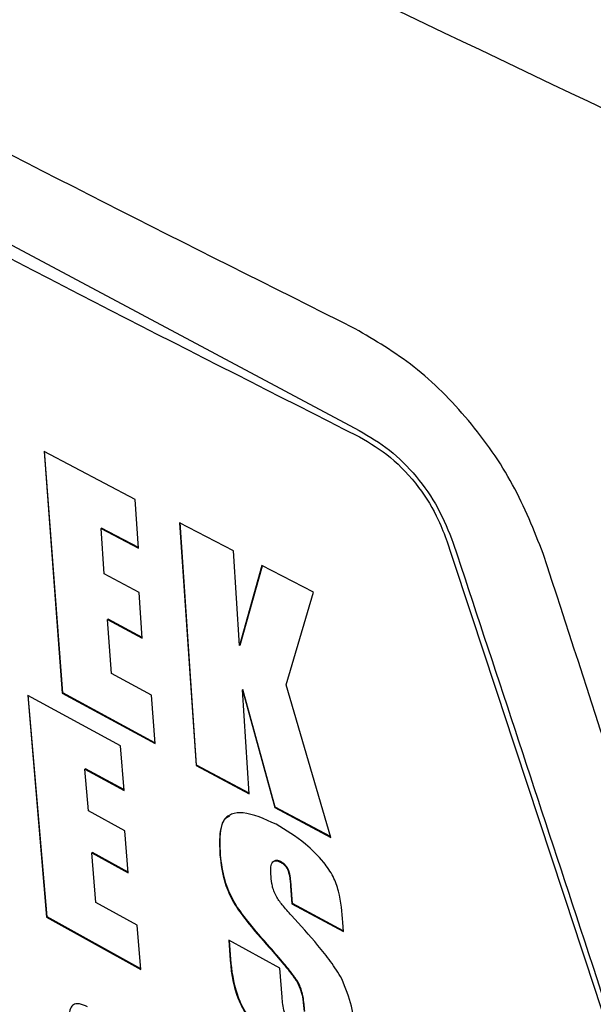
# Model space of a CAD drawing. Extents: x 106 to 315, y 19 to 260.
# Tile 119 of 132: x 262.76 to 264.69, y 204.97 to 208.27. Entities that reach past the tile are written whole.
import ezdxf

# ---------------------------------------------------------------- set-up
doc = ezdxf.new("R2010")
doc.units = 0
doc.layers.get('0').update_dxf_attribs({"linetype": 'CONTINUOUS'})

msp = doc.modelspace()

# ---------------------------------------------------------------- linework, layer by layer
at = {"color": 7, "linetype": 'CONTINUOUS'}
for p, q in [((260.6349, 208.635), (263.9042, 206.89)), ((263.1528, 206.6582), (262.8465, 206.8197)), ((262.8465, 206.8197), (262.9073, 206.0088)), ((262.9093, 206.01), (262.8485, 206.8208)), ((263.1637, 206.4953), (263.1528, 206.6582)), ((263.0398, 206.5631), (263.0377, 206.5619)), ((263.0485, 206.4089), (263.0377, 206.5619)), ((263.0377, 206.5619), (263.1637, 206.4953)), ((263.1636, 206.4976), (263.0398, 206.5631)), ((263.4823, 206.4863), (263.3011, 206.5806)), ((263.3011, 206.5806), (263.3564, 205.7666)), ((263.3584, 205.7678), (263.3031, 206.5818)), ((263.5021, 206.169), (263.4823, 206.4863)), ((263.5777, 206.4368), (263.5021, 206.169)), ((263.5041, 206.1701), (263.5792, 206.4361)), ((263.7505, 206.3475), (263.5777, 206.4368)), ((263.1653, 206.3469), (263.0485, 206.4089)), ((263.176, 206.1939), (263.1653, 206.3469)), ((263.6588, 206.0371), (263.7505, 206.3475)), ((263.0616, 206.2572), (263.0596, 206.256)), ((263.073, 206.0747), (263.0596, 206.256)), ((263.0596, 206.256), (263.176, 206.1939)), ((263.1759, 206.1963), (263.0616, 206.2572)), ((263.5041, 206.1701), (263.5021, 206.169)), ((263.207, 206.0028), (263.073, 206.0747)), ((263.8086, 205.5253), (263.6588, 206.0371)), ((263.1033, 205.8325), (262.7917, 206.0016)), ((262.7917, 206.0016), (262.855, 205.2572)), ((262.857, 205.2584), (262.7938, 206.0027)), ((262.9093, 206.01), (262.9073, 206.0088)), ((262.9073, 206.0088), (263.2189, 205.8405)), ((263.2187, 205.8429), (262.9093, 206.01)), ((263.2189, 205.8405), (263.207, 206.0028)), ((263.5138, 206.0211), (263.5118, 206.02)), ((263.5352, 205.6709), (263.5118, 206.02)), ((263.5118, 206.02), (263.6203, 205.6255)), ((263.6223, 205.6267), (263.5138, 206.0211)), ((263.1149, 205.683), (263.1033, 205.8325)), ((263.3584, 205.7678), (263.3564, 205.7666)), ((263.3564, 205.7666), (263.5352, 205.6709)), ((263.5351, 205.6732), (263.3584, 205.7678)), ((262.9859, 205.7554), (262.9839, 205.7543)), ((262.9952, 205.6139), (262.9839, 205.7543)), ((262.9839, 205.7543), (263.1149, 205.683)), ((263.1147, 205.6853), (262.9859, 205.7554)), ((263.1178, 205.5469), (262.9952, 205.6139)), ((263.6223, 205.6267), (263.6203, 205.6255)), ((263.6203, 205.6255), (263.8086, 205.5253)), ((263.8079, 205.5279), (263.6223, 205.6267)), ((263.1291, 205.4064), (263.1178, 205.5469)), ((263.0088, 205.4747), (263.0068, 205.4735)), ((263.0207, 205.307), (263.0068, 205.4735)), ((263.0068, 205.4735), (263.1291, 205.4064)), ((263.1289, 205.4088), (263.0088, 205.4747)), ((263.4388, 205.4662), (263.4368, 205.4651)), ((263.641, 205.4435), (263.639, 205.4423)), ((263.6756, 205.363), (263.6735, 205.3618)), ((263.6735, 205.3618), (263.6777, 205.3025)), ((263.6797, 205.3037), (263.6756, 205.363)), ((263.1591, 205.2308), (263.0207, 205.307)), ((263.6797, 205.3037), (263.6777, 205.3025)), ((263.6777, 205.3025), (263.8506, 205.2095)), ((263.8505, 205.2118), (263.6797, 205.3037)), ((262.857, 205.2584), (262.855, 205.2572)), ((262.855, 205.2572), (263.1715, 205.0818)), ((263.1713, 205.0842), (262.857, 205.2584)), ((263.8506, 205.2095), (263.8486, 205.2398)), ((263.1715, 205.0818), (263.1591, 205.2308)), ((263.6379, 205.0866), (263.466, 205.1802)), ((263.466, 205.1802), (263.4698, 205.1301)), ((263.4718, 205.1312), (263.4682, 205.179)), ((263.6041, 205.1569), (263.6021, 205.1558)), ((263.4718, 205.1312), (263.4698, 205.1301)), ((263.6451, 204.9895), (263.6379, 205.0866)), ((263.698, 205.0411), (263.696, 205.0399))]:
    msp.add_line(p, q, dxfattribs=at)
at = {"color": 8, "linetype": 'CONTINUOUS'}
for p, q in [((263.9051, 206.8687), (263.9051, 206.8688)), ((264.199, 206.5166), (264.1989, 206.5165))]:
    msp.add_line(p, q, dxfattribs=at)
at = {"color": 7, "linetype": 'CONTINUOUS'}
for points, knots in [([(261.3852, 210.1168), (261.9905, 209.7842), (263.2018, 209.1187), (264.4921, 208.5045), (265.1377, 208.1972)], [0, 0, 0, 0, 0.499689, 1, 1, 1, 1]), ([(264.7335, 207.9646), (264.0867, 208.2725), (262.7965, 208.8868), (261.5847, 209.552), (260.9804, 209.8837)], [0, 0, 0, 0, 0.501337, 1, 1, 1, 1]), ([(263.8899, 207.2317), (263.329, 207.5125), (262.2072, 208.0742), (261.1433, 208.6723), (260.6113, 208.9714)], [0, 0, 0, 0, 0.500002, 1, 1, 1, 1]), ([(260.6364, 208.6141), (261.1673, 208.3151), (262.23, 207.7165), (263.3465, 207.1515), (263.9051, 206.8687)], [0, 0, 0, 0, 0.499653, 1, 1, 1, 1]), ([(264.5208, 206.4776), (264.4901, 206.5553), (264.4289, 206.7106), (264.2752, 206.9292), (264.0903, 207.1145), (263.9567, 207.1926), (263.8899, 207.2317)], [0, 0, 0, 0, 0.250235, 0.500116, 0.749878, 1, 1, 1, 1]), ([(263.9042, 206.89), (263.9385, 206.87), (264.0055, 206.8309), (264.0973, 206.7383), (264.1732, 206.6296), (264.2036, 206.5522), (264.2191, 206.5127)], [0, 0, 0, 0, 0.2572824, 0.5016796, 0.7453762, 1, 1, 1, 1]), ([(263.9051, 206.8687), (263.9403, 206.8479), (264.0109, 206.8061), (264.1042, 206.7049), (264.1664, 206.6037), (264.1897, 206.5412), (264.1989, 206.5165)], [0, 0, 0, 0, 0.282711, 0.566441, 0.8286, 1, 1, 1, 1]), ([(264.1989, 206.5165), (264.3424, 206.0832), (264.6294, 205.2165), (264.9127, 204.3473), (265.0543, 203.9126)], [0, 0, 0, 0, 0.499998, 1, 1, 1, 1]), ([(264.2191, 206.5127), (264.3568, 206.0963), (264.6436, 205.2294), (264.9266, 204.3601), (265.0737, 203.9083)], [0, 0, 0, 0, 0.480372, 1, 1, 1, 1]), ([(265.4559, 203.5713), (265.3017, 204.0568), (264.9933, 205.028), (264.6783, 205.9944), (264.5208, 206.4776)], [0, 0, 0, 0, 0.500022, 1, 1, 1, 1]), ([(263.6248, 205.5691), (263.5864, 205.5867), (263.5321, 205.6116), (263.4739, 205.6057), (263.4461, 205.5846), (263.4333, 205.5356), (263.4354, 205.4931), (263.4368, 205.4651)], [0, 0, 0, 0, 0.344711, 0.488339, 0.63317, 0.757719, 1, 1, 1, 1]), ([(263.4388, 205.4662), (263.4373, 205.4985), (263.4351, 205.5462), (263.4508, 205.5893), (263.4656, 205.5957), (263.4701, 205.5977)], [0, 0, 0, 0, 0.594165, 0.877182, 1, 1, 1, 1]), ([(263.8486, 205.2398), (263.8461, 205.2738), (263.8424, 205.3226), (263.8188, 205.3945), (263.7788, 205.451), (263.7135, 205.5163), (263.658, 205.5493), (263.6248, 205.5691)], [0, 0, 0, 0, 0.277396, 0.397635, 0.518927, 0.711983, 1, 1, 1, 1]), ([(263.4368, 205.4651), (263.4404, 205.4346), (263.4464, 205.3845), (263.4798, 205.3066), (263.5333, 205.2336), (263.5757, 205.1856), (263.6021, 205.1558)], [0, 0, 0, 0, 0.2970441, 0.488878, 0.6819714, 1, 1, 1, 1]), ([(263.6041, 205.1569), (263.5795, 205.1849), (263.5373, 205.233), (263.4811, 205.3077), (263.4478, 205.3883), (263.442, 205.4382), (263.4388, 205.4662)], [0, 0, 0, 0, 0.297629, 0.510699, 0.725313, 1, 1, 1, 1]), ([(263.6074, 205.4014), (263.6071, 205.4084), (263.6066, 205.4223), (263.6094, 205.438), (263.6167, 205.4458), (263.6248, 205.4477), (263.6328, 205.4453), (263.6375, 205.443), (263.639, 205.4423)], [0, 0, 0, 0, 0.265337, 0.532268, 0.671947, 0.812301, 0.941446, 1, 1, 1, 1]), ([(263.641, 205.4435), (263.6363, 205.4455), (263.6284, 205.4489), (263.6212, 205.4481), (263.6192, 205.4462), (263.6191, 205.4461)], [0, 0, 0, 0, 0.570264, 0.97289, 1, 1, 1, 1]), ([(263.639, 205.4423), (263.6426, 205.4401), (263.649, 205.4364), (263.6574, 205.4277), (263.6637, 205.4179), (263.6708, 205.3969), (263.6723, 205.3786), (263.6734, 205.3639), (263.6735, 205.3618)], [0, 0, 0, 0, 0.141585, 0.243149, 0.345554, 0.467228, 0.923716, 1, 1, 1, 1]), ([(263.6756, 205.363), (263.675, 205.37), (263.6738, 205.3846), (263.671, 205.4031), (263.6662, 205.4178), (263.661, 205.4267), (263.6544, 205.4342), (263.6475, 205.4398), (263.6429, 205.4424), (263.641, 205.4435)], [0, 0, 0, 0, 0.253956, 0.529946, 0.641281, 0.73156, 0.821686, 0.923666, 1, 1, 1, 1]), ([(263.6203, 205.3379), (263.6182, 205.3435), (263.6141, 205.3547), (263.6098, 205.3761), (263.6083, 205.3913), (263.6074, 205.4014)], [0, 0, 0, 0, 0.250795, 0.501828, 1, 1, 1, 1]), ([(263.6765, 205.2635), (263.6712, 205.2692), (263.6608, 205.2807), (263.643, 205.3019), (263.6282, 205.3211), (263.6217, 205.3349), (263.6203, 205.3379)], [0, 0, 0, 0, 0.250553, 0.501316, 0.888642, 1, 1, 1, 1]), ([(263.8456, 205.0511), (263.8334, 205.0706), (263.8091, 205.1095), (263.7514, 205.1803), (263.7064, 205.2303), (263.6765, 205.2635)], [0, 0, 0, 0, 0.252188, 0.502879, 1, 1, 1, 1]), ([(263.6021, 205.1558), (263.6183, 205.1372), (263.6426, 205.1093), (263.6743, 205.0708), (263.6887, 205.0503), (263.696, 205.0399)], [0, 0, 0, 0, 0.4979655, 0.7480404, 1, 1, 1, 1]), ([(263.698, 205.0411), (263.6908, 205.0514), (263.6763, 205.0719), (263.6447, 205.1104), (263.6203, 205.1383), (263.6041, 205.1569)], [0, 0, 0, 0, 0.251114, 0.501121, 1, 1, 1, 1]), ([(263.4698, 205.1301), (263.4734, 205.0824), (263.4781, 205.02), (263.5238, 204.9293), (263.5722, 204.869), (263.6338, 204.8131), (263.679, 204.7863), (263.6996, 204.774)], [0, 0, 0, 0, 0.3617084, 0.473611, 0.6220591, 0.8273285, 1, 1, 1, 1]), ([(263.7016, 204.7752), (263.6668, 204.797), (263.613, 204.8306), (263.5493, 204.8994), (263.51, 204.9567), (263.4804, 205.0376), (263.4754, 205.0928), (263.4718, 205.1312)], [0, 0, 0, 0, 0.28843, 0.445256, 0.574148, 0.703813, 1, 1, 1, 1]), ([(263.696, 205.0399), (263.7006, 205.0299), (263.7097, 205.0101), (263.7159, 204.977), (263.718, 204.9549), (263.7193, 204.9415)], [0, 0, 0, 0, 0.287693, 0.570522, 1, 1, 1, 1]), ([(263.7213, 204.9427), (263.7206, 204.9505), (263.7193, 204.9661), (263.7152, 204.9929), (263.7096, 205.0183), (263.7009, 205.0355), (263.698, 205.0411)], [0, 0, 0, 0, 0.250973, 0.502118, 0.838433, 1, 1, 1, 1]), ([(263.8895, 204.8717), (263.8883, 204.8858), (263.8858, 204.914), (263.877, 204.9726), (263.8582, 205.0198), (263.8456, 205.0511)], [0, 0, 0, 0, 0.251044, 0.502293, 1, 1, 1, 1]), ([(262.9925, 204.9567), (262.9834, 204.9609), (262.9674, 204.9681), (262.9481, 204.9669), (262.9351, 204.9554), (262.9299, 204.9346), (262.9308, 204.9167), (262.9312, 204.9086)], [0, 0, 0, 0, 0.230742, 0.401849, 0.57398, 0.805647, 1, 1, 1, 1]), ([(263.6851, 204.9002), (263.6805, 204.903), (263.673, 204.9075), (263.6632, 204.9175), (263.6564, 204.928), (263.6507, 204.9444), (263.6472, 204.9651), (263.6458, 204.9813), (263.6451, 204.9895)], [0, 0, 0, 0, 0.161964, 0.260138, 0.358731, 0.473523, 0.733615, 1, 1, 1, 1])]:
    msp.add_open_spline(points, degree=3, knots=knots, dxfattribs=at)

doc.saveas('drawing.dxf')
